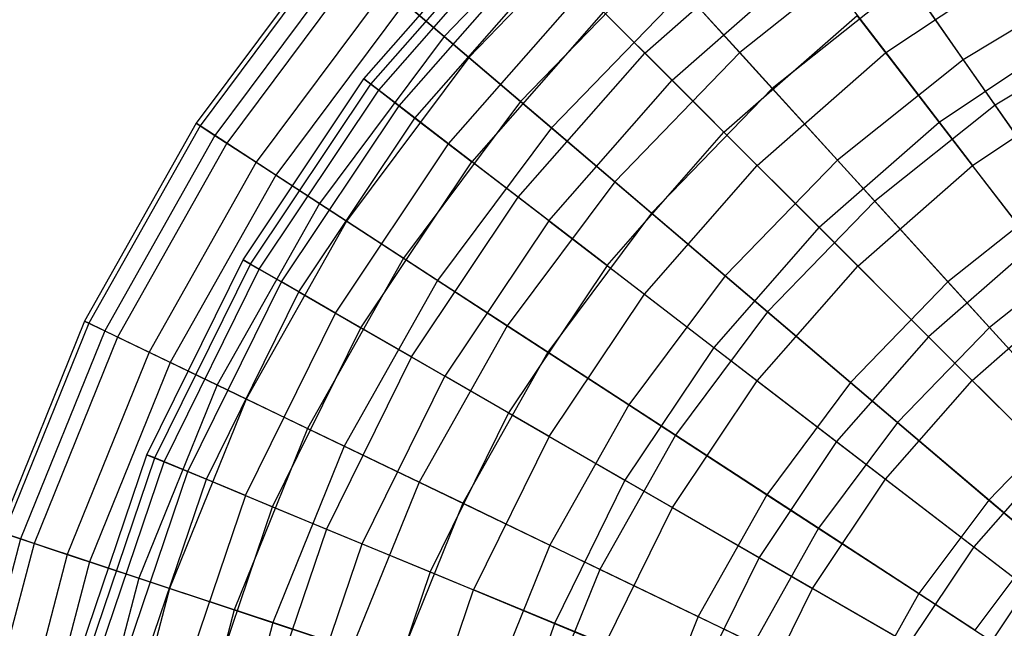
# Model space of a CAD drawing. Extents: x 0.2 to 40.1, y -6.7 to 6.7.
# Tile 113 of 256: x 8.4 to 9.7, y 4.2 to 5. Entities that reach past the tile are written whole.
import ezdxf

# ---------------------------------------------------------------- set-up
doc = ezdxf.new("R2010")
doc.units = 0
doc.header["$MEASUREMENT"] = 0
doc.layers.get('0').update_dxf_attribs({"color": 13, "linetype": 'CONTINUOUS'})

# ---------------------------------------------------------------- blocks, each defined once
blk = doc.blocks.new('SNOWBALL_XIV_PM3_STL')
at = {"color": 0}
for p, q in [((9.1815, 5.1906, 8.1071), (8.9886, 4.9914, 8.1071)), ((9.1815, 5.1906, 8.1071), (8.9886, 4.9914, 8.1071)), ((8.882, 4.9348, 7.1049), (9.0728, 5.1523, 7.1049)), ((8.882, 4.9348, 7.1049), (9.0728, 5.1523, 7.1049)), ((9.2105, 5.1588, 6.122), (9.0214, 4.9635, 6.122)), ((9.2105, 5.1588, 6.122), (9.0214, 4.9635, 6.122)), ((8.8911, 4.9278, 7.3949), (9.0809, 5.1442, 7.3949)), ((8.8911, 4.9278, 7.3949), (9.0809, 5.1442, 7.3949)), ((9.2557, 4.9693, 8.2249), (9.4478, 5.1378, 8.2249)), ((9.2557, 4.9693, 8.2249), (9.4478, 5.1378, 8.2249)), ((8.9017, 4.9197, 6.8158), (9.0903, 5.1348, 6.8158)), ((8.9017, 4.9197, 6.8158), (9.0903, 5.1348, 6.8158)), ((8.8395, 5.1183, 7.2561), (8.6586, 4.876, 7.2561)), ((8.8395, 5.1183, 7.2561), (8.6586, 4.876, 7.2561)), ((8.8443, 5.1142, 6.9637), (8.6639, 4.8725, 6.9637)), ((8.8443, 5.1142, 6.9637), (8.6639, 4.8725, 6.9637)), ((8.9288, 4.8989, 7.6812), (9.1145, 5.1106, 7.6812)), ((8.9288, 4.8989, 7.6812), (9.1145, 5.1106, 7.6812)), ((9.569, 5.119, 8.6092), (9.3821, 4.9699, 8.6092)), ((9.569, 5.119, 8.6092), (9.3821, 4.9699, 8.6092)), ((9.569, 5.119, 8.6092), (9.6796, 4.9604, 8.8288)), ((9.569, 5.119, 8.6092), (9.6796, 4.9604, 8.8288)), ((8.8622, 5.099, 7.5472), (8.6836, 4.8597, 7.5472)), ((8.8622, 5.099, 7.5472), (8.6836, 4.8597, 7.5472)), ((9.292, 4.9331, 5.998), (9.479, 5.0971, 5.998)), ((9.292, 4.9331, 5.998), (9.479, 5.0971, 5.998)), ((9.479, 5.0971, 5.998), (9.5766, 4.9699, 5.7561)), ((9.479, 5.0971, 5.998), (9.5766, 4.9699, 5.7561)), ((8.8766, 5.0867, 6.6742), (8.6995, 4.8493, 6.6742)), ((8.8766, 5.0867, 6.6742), (8.6995, 4.8493, 6.6742)), ((8.9498, 4.8828, 6.532), (9.1332, 5.0919, 6.532)), ((8.9498, 4.8828, 6.532), (9.1332, 5.0919, 6.532)), ((9.2713, 5.0918, 8.3674), (9.0903, 4.9048, 8.3674)), ((9.2713, 5.0918, 8.3674), (9.0903, 4.9048, 8.3674)), ((9.2713, 5.0918, 8.3674), (9.3821, 4.9699, 8.6092)), ((9.2713, 5.0918, 8.3674), (9.3821, 4.9699, 8.6092)), ((9.5766, 4.9699, 5.7561), (9.766, 5.0964, 5.7561)), ((9.5766, 4.9699, 5.7561), (9.766, 5.0964, 5.7561)), ((9.8629, 5.0715, 8.8288), (9.6796, 4.9604, 8.8288)), ((9.8629, 5.0715, 8.8288), (9.6796, 4.9604, 8.8288)), ((9.6059, 5.066, 5.6333), (9.4254, 4.9221, 5.6333)), ((9.6059, 5.066, 5.6333), (9.4254, 4.9221, 5.6333)), ((9.7219, 4.8998, 5.4223), (9.6059, 5.066, 5.6333)), ((9.7219, 4.8998, 5.4223), (9.6059, 5.066, 5.6333)), ((8.9122, 5.0565, 7.8323), (8.7386, 4.8239, 7.8323)), ((8.9122, 5.0565, 7.8323), (8.7386, 4.8239, 7.8323)), ((8.9122, 5.0565, 7.8323), (8.9886, 4.9914, 8.1071)), ((8.9122, 5.0565, 7.8323), (8.9886, 4.9914, 8.1071)), ((8.9945, 4.8484, 7.9593), (9.1731, 5.052, 7.9593)), ((8.9945, 4.8484, 7.9593), (9.1731, 5.052, 7.9593)), ((9.3078, 5.0517, 5.8677), (9.1316, 4.8697, 5.8677)), ((9.3078, 5.0517, 5.8677), (9.1316, 4.8697, 5.8677)), ((9.2557, 4.9693, 8.2249), (9.1731, 5.052, 7.9593)), ((9.2557, 4.9693, 8.2249), (9.1731, 5.052, 7.9593)), ((9.4254, 4.9221, 5.6333), (9.3078, 5.0517, 5.8677)), ((9.4254, 4.9221, 5.6333), (9.3078, 5.0517, 5.8677)), ((8.936, 5.0362, 6.3922), (8.7648, 4.8068, 6.3922)), ((8.936, 5.0362, 6.3922), (8.7648, 4.8068, 6.3922)), ((9.0214, 4.9635, 6.122), (8.936, 5.0362, 6.3922)), ((9.0214, 4.9635, 6.122), (8.936, 5.0362, 6.3922)), ((9.2008, 5.0243, 6.258), (9.0256, 4.8246, 6.258)), ((9.2008, 5.0243, 6.258), (9.0256, 4.8246, 6.258)), ((9.2008, 5.0243, 6.258), (9.292, 4.9331, 5.998)), ((9.2008, 5.0243, 6.258), (9.292, 4.9331, 5.998)), ((9.3611, 4.8639, 8.4739), (9.5385, 5.0195, 8.4739)), ((9.3611, 4.8639, 8.4739), (9.5385, 5.0195, 8.4739)), ((9.6475, 4.8775, 8.7024), (9.5385, 5.0195, 8.4739)), ((9.6475, 4.8775, 8.7024), (9.5385, 5.0195, 8.4739)), ((9.8971, 5.006, 5.4223), (9.7219, 4.8998, 5.4223)), ((9.8971, 5.006, 5.4223), (9.7219, 4.8998, 5.4223)), ((9.6475, 4.8775, 8.7024), (9.8242, 4.9956, 8.7024)), ((9.6475, 4.8775, 8.7024), (9.8242, 4.9956, 8.7024)), ((8.9886, 4.9914, 8.1071), (8.8227, 4.7691, 8.1071)), ((8.9886, 4.9914, 8.1071), (8.8227, 4.7691, 8.1071)), ((8.9886, 4.9914, 8.1071), (9.0903, 4.9048, 8.3674)), ((8.9886, 4.9914, 8.1071), (9.0903, 4.9048, 8.3674)), ((9.0873, 4.7773, 8.2249), (9.2557, 4.9693, 8.2249)), ((9.0873, 4.7773, 8.2249), (9.2557, 4.9693, 8.2249)), ((9.3821, 4.9699, 8.6092), (9.2157, 4.7981, 8.6092)), ((9.3821, 4.9699, 8.6092), (9.2157, 4.7981, 8.6092)), ((9.3611, 4.8639, 8.4739), (9.2557, 4.9693, 8.2249)), ((9.3611, 4.8639, 8.4739), (9.2557, 4.9693, 8.2249)), ((9.3821, 4.9699, 8.6092), (9.512, 4.8267, 8.8288)), ((9.3821, 4.9699, 8.6092), (9.512, 4.8267, 8.8288)), ((9.4054, 4.8197, 5.7561), (9.5766, 4.9699, 5.7561)), ((9.4054, 4.8197, 5.7561), (9.5766, 4.9699, 5.7561)), ((9.5766, 4.9699, 5.7561), (9.6919, 4.8197, 5.5362)), ((9.5766, 4.9699, 5.7561), (9.6919, 4.8197, 5.5362)), ((9.0214, 4.9635, 6.122), (8.8588, 4.7456, 6.122)), ((9.0214, 4.9635, 6.122), (8.8588, 4.7456, 6.122)), ((9.1316, 4.8697, 5.8677), (9.0214, 4.9635, 6.122)), ((9.1316, 4.8697, 5.8677), (9.0214, 4.9635, 6.122)), ((9.6796, 4.9604, 8.8288), (9.512, 4.8267, 8.8288)), ((9.6796, 4.9604, 8.8288), (9.512, 4.8267, 8.8288)), ((9.6796, 4.9604, 8.8288), (9.8049, 4.7808, 9.0228)), ((9.6796, 4.9604, 8.8288), (9.8049, 4.7808, 9.0228)), ((8.7213, 4.6942, 7.1049), (8.882, 4.9348, 7.1049)), ((8.7213, 4.6942, 7.1049), (8.882, 4.9348, 7.1049)), ((8.7312, 4.6885, 7.3949), (8.8911, 4.9278, 7.3949)), ((8.7312, 4.6885, 7.3949), (8.8911, 4.9278, 7.3949)), ((8.8911, 4.9278, 7.3949), (8.882, 4.9348, 7.1049)), ((8.8911, 4.9278, 7.3949), (8.882, 4.9348, 7.1049)), ((8.882, 4.9348, 7.1049), (8.9017, 4.9197, 6.8158)), ((8.882, 4.9348, 7.1049), (8.9017, 4.9197, 6.8158)), ((8.9288, 4.8989, 7.6812), (8.8911, 4.9278, 7.3949)), ((8.9288, 4.8989, 7.6812), (8.8911, 4.9278, 7.3949)), ((9.1279, 4.7461, 5.998), (9.292, 4.9331, 5.998)), ((9.1279, 4.7461, 5.998), (9.292, 4.9331, 5.998)), ((9.292, 4.9331, 5.998), (9.4054, 4.8197, 5.7561)), ((9.292, 4.9331, 5.998), (9.4054, 4.8197, 5.7561)), ((9.6919, 4.8197, 5.5362), (9.8607, 4.9325, 5.5362)), ((9.6919, 4.8197, 5.5362), (9.8607, 4.9325, 5.5362)), ((8.7427, 4.6818, 6.8158), (8.9017, 4.9197, 6.8158)), ((8.7427, 4.6818, 6.8158), (8.9017, 4.9197, 6.8158)), ((8.9017, 4.9197, 6.8158), (8.9498, 4.8828, 6.532)), ((8.9017, 4.9197, 6.8158), (8.9498, 4.8828, 6.532)), ((9.4254, 4.9221, 5.6333), (9.2648, 4.7562, 5.6333)), ((9.4254, 4.9221, 5.6333), (9.2648, 4.7562, 5.6333)), ((9.5617, 4.7721, 5.4223), (9.4254, 4.9221, 5.6333)), ((9.5617, 4.7721, 5.4223), (9.4254, 4.9221, 5.6333)), ((9.0903, 4.9048, 8.3674), (8.9346, 4.6963, 8.3674)), ((9.0903, 4.9048, 8.3674), (8.9346, 4.6963, 8.3674)), ((9.0903, 4.9048, 8.3674), (9.2157, 4.7981, 8.6092)), ((9.0903, 4.9048, 8.3674), (9.2157, 4.7981, 8.6092)), ((8.7724, 4.6647, 7.6812), (8.9288, 4.8989, 7.6812)), ((8.7724, 4.6647, 7.6812), (8.9288, 4.8989, 7.6812)), ((8.9945, 4.8484, 7.9593), (8.9288, 4.8989, 7.6812)), ((8.9945, 4.8484, 7.9593), (8.9288, 4.8989, 7.6812)), ((9.7219, 4.8998, 5.4223), (9.5617, 4.7721, 5.4223)), ((9.7219, 4.8998, 5.4223), (9.5617, 4.7721, 5.4223)), ((9.8519, 4.7135, 5.238), (9.7219, 4.8998, 5.4223)), ((9.8519, 4.7135, 5.238), (9.7219, 4.8998, 5.4223)), ((8.6586, 4.876, 7.2561), (8.5102, 4.6124, 7.2561)), ((8.6586, 4.876, 7.2561), (8.5102, 4.6124, 7.2561)), ((8.6586, 4.876, 7.2561), (8.6836, 4.8597, 7.5472)), ((8.6586, 4.876, 7.2561), (8.6836, 4.8597, 7.5472)), ((8.6639, 4.8725, 6.9637), (8.6586, 4.876, 7.2561)), ((8.6639, 4.8725, 6.9637), (8.6586, 4.876, 7.2561)), ((8.7953, 4.6515, 6.532), (8.9498, 4.8828, 6.532)), ((8.7953, 4.6515, 6.532), (8.9498, 4.8828, 6.532)), ((8.9498, 4.8828, 6.532), (9.0256, 4.8246, 6.258)), ((8.9498, 4.8828, 6.532), (9.0256, 4.8246, 6.258)), ((9.4877, 4.7374, 8.7024), (9.6475, 4.8775, 8.7024)), ((9.4877, 4.7374, 8.7024), (9.6475, 4.8775, 8.7024)), ((9.7729, 4.714, 8.9067), (9.6475, 4.8775, 8.7024)), ((9.7729, 4.714, 8.9067), (9.6475, 4.8775, 8.7024)), ((8.6639, 4.8725, 6.9637), (8.5159, 4.6097, 6.9637)), ((8.6639, 4.8725, 6.9637), (8.5159, 4.6097, 6.9637)), ((8.6995, 4.8493, 6.6742), (8.6639, 4.8725, 6.9637)), ((8.6995, 4.8493, 6.6742), (8.6639, 4.8725, 6.9637)), ((9.1316, 4.8697, 5.8677), (8.9801, 4.6667, 5.8677)), ((9.1316, 4.8697, 5.8677), (8.9801, 4.6667, 5.8677)), ((9.2648, 4.7562, 5.6333), (9.1316, 4.8697, 5.8677)), ((9.2648, 4.7562, 5.6333), (9.1316, 4.8697, 5.8677)), ((9.2055, 4.6865, 8.4739), (9.3611, 4.8639, 8.4739)), ((9.2055, 4.6865, 8.4739), (9.3611, 4.8639, 8.4739)), ((9.4877, 4.7374, 8.7024), (9.3611, 4.8639, 8.4739)), ((9.4877, 4.7374, 8.7024), (9.3611, 4.8639, 8.4739)), ((8.6836, 4.8597, 7.5472), (8.5371, 4.5995, 7.5472)), ((8.6836, 4.8597, 7.5472), (8.5371, 4.5995, 7.5472)), ((8.6995, 4.8493, 6.6742), (8.5541, 4.5913, 6.6742)), ((8.6995, 4.8493, 6.6742), (8.5541, 4.5913, 6.6742)), ((8.6836, 4.8597, 7.5472), (8.7386, 4.8239, 7.8323)), ((8.6836, 4.8597, 7.5472), (8.7386, 4.8239, 7.8323)), ((8.7648, 4.8068, 6.3922), (8.6995, 4.8493, 6.6742)), ((8.7648, 4.8068, 6.3922), (8.6995, 4.8493, 6.6742)), ((8.8441, 4.6233, 7.9593), (8.9945, 4.8484, 7.9593)), ((8.8441, 4.6233, 7.9593), (8.9945, 4.8484, 7.9593)), ((9.0873, 4.7773, 8.2249), (8.9945, 4.8484, 7.9593)), ((9.0873, 4.7773, 8.2249), (8.9945, 4.8484, 7.9593)), ((8.7386, 4.8239, 7.8323), (8.5962, 4.571, 7.8323)), ((8.7386, 4.8239, 7.8323), (8.5962, 4.571, 7.8323)), ((8.7386, 4.8239, 7.8323), (8.8227, 4.7691, 8.1071)), ((8.7386, 4.8239, 7.8323), (8.8227, 4.7691, 8.1071)), ((8.878, 4.6037, 6.258), (9.0256, 4.8246, 6.258)), ((8.878, 4.6037, 6.258), (9.0256, 4.8246, 6.258)), ((9.1279, 4.7461, 5.998), (9.0256, 4.8246, 6.258)), ((9.1279, 4.7461, 5.998), (9.0256, 4.8246, 6.258)), ((9.512, 4.8267, 8.8288), (9.3629, 4.6728, 8.8288)), ((9.512, 4.8267, 8.8288), (9.3629, 4.6728, 8.8288)), ((9.512, 4.8267, 8.8288), (9.6592, 4.6646, 9.0228)), ((9.512, 4.8267, 8.8288), (9.6592, 4.6646, 9.0228)), ((9.2552, 4.6484, 5.7561), (9.4054, 4.8197, 5.7561)), ((9.2552, 4.6484, 5.7561), (9.4054, 4.8197, 5.7561)), ((9.4054, 4.8197, 5.7561), (9.5392, 4.6858, 5.5362)), ((9.4054, 4.8197, 5.7561), (9.5392, 4.6858, 5.5362)), ((9.5392, 4.6858, 5.5362), (9.6919, 4.8197, 5.5362)), ((9.5392, 4.6858, 5.5362), (9.6919, 4.8197, 5.5362)), ((9.8229, 4.6489, 5.3415), (9.6919, 4.8197, 5.5362)), ((9.8229, 4.6489, 5.3415), (9.6919, 4.8197, 5.5362)), ((8.7648, 4.8068, 6.3922), (8.6243, 4.5574, 6.3922)), ((8.7648, 4.8068, 6.3922), (8.6243, 4.5574, 6.3922)), ((8.8588, 4.7456, 6.122), (8.7648, 4.8068, 6.3922)), ((8.8588, 4.7456, 6.122), (8.7648, 4.8068, 6.3922)), ((9.2157, 4.7981, 8.6092), (9.0727, 4.6064, 8.6092)), ((9.2157, 4.7981, 8.6092), (9.0727, 4.6064, 8.6092)), ((9.2157, 4.7981, 8.6092), (9.3629, 4.6728, 8.8288)), ((9.2157, 4.7981, 8.6092), (9.3629, 4.6728, 8.8288)), ((8.9453, 4.5649, 8.2249), (9.0873, 4.7773, 8.2249)), ((8.9453, 4.5649, 8.2249), (9.0873, 4.7773, 8.2249)), ((9.2055, 4.6865, 8.4739), (9.0873, 4.7773, 8.2249)), ((9.2055, 4.6865, 8.4739), (9.0873, 4.7773, 8.2249)), ((9.5617, 4.7721, 5.4223), (9.4191, 4.6249, 5.4223)), ((9.5617, 4.7721, 5.4223), (9.4191, 4.6249, 5.4223)), ((9.7144, 4.6039, 5.238), (9.5617, 4.7721, 5.4223)), ((9.7144, 4.6039, 5.238), (9.5617, 4.7721, 5.4223)), ((9.8049, 4.7808, 9.0228), (9.6592, 4.6646, 9.0228)), ((9.8049, 4.7808, 9.0228), (9.6592, 4.6646, 9.0228)), ((8.8227, 4.7691, 8.1071), (8.6866, 4.5275, 8.1071)), ((8.8227, 4.7691, 8.1071), (8.6866, 4.5275, 8.1071)), ((8.8227, 4.7691, 8.1071), (8.9346, 4.6963, 8.3674)), ((8.8227, 4.7691, 8.1071), (8.9346, 4.6963, 8.3674)), ((9.2648, 4.7562, 5.6333), (9.1267, 4.5712, 5.6333)), ((9.2648, 4.7562, 5.6333), (9.1267, 4.5712, 5.6333)), ((9.4191, 4.6249, 5.4223), (9.2648, 4.7562, 5.6333)), ((9.4191, 4.6249, 5.4223), (9.2648, 4.7562, 5.6333)), ((8.8588, 4.7456, 6.122), (8.7254, 4.5088, 6.122)), ((8.8588, 4.7456, 6.122), (8.7254, 4.5088, 6.122)), ((8.9801, 4.6667, 5.8677), (8.8588, 4.7456, 6.122)), ((8.9801, 4.6667, 5.8677), (8.8588, 4.7456, 6.122)), ((9.1279, 4.7461, 5.998), (8.9897, 4.5392, 5.998)), ((9.1279, 4.7461, 5.998), (8.9897, 4.5392, 5.998)), ((9.1279, 4.7461, 5.998), (9.2552, 4.6484, 5.7561)), ((9.1279, 4.7461, 5.998), (9.2552, 4.6484, 5.7561)), ((9.4877, 4.7374, 8.7024), (9.3475, 4.5776, 8.7024)), ((9.4877, 4.7374, 8.7024), (9.3475, 4.5776, 8.7024)), ((9.4877, 4.7374, 8.7024), (9.6334, 4.5917, 8.9067)), ((9.4877, 4.7374, 8.7024), (9.6334, 4.5917, 8.9067)), ((9.7729, 4.714, 8.9067), (9.6334, 4.5917, 8.9067)), ((9.7729, 4.714, 8.9067), (9.6334, 4.5917, 8.9067)), ((9.8519, 4.7135, 5.238), (9.7144, 4.6039, 5.238)), ((9.8519, 4.7135, 5.238), (9.7144, 4.6039, 5.238)), ((8.5933, 4.4347, 7.1049), (8.7213, 4.6942, 7.1049)), ((8.5933, 4.4347, 7.1049), (8.7213, 4.6942, 7.1049)), ((8.7312, 4.6885, 7.3949), (8.7213, 4.6942, 7.1049)), ((8.7312, 4.6885, 7.3949), (8.7213, 4.6942, 7.1049)), ((8.7213, 4.6942, 7.1049), (8.7427, 4.6818, 6.8158)), ((8.7213, 4.6942, 7.1049), (8.7427, 4.6818, 6.8158)), ((8.9346, 4.6963, 8.3674), (8.8069, 4.4695, 8.3674)), ((8.9346, 4.6963, 8.3674), (8.8069, 4.4695, 8.3674)), ((8.9346, 4.6963, 8.3674), (9.0727, 4.6064, 8.6092)), ((8.9346, 4.6963, 8.3674), (9.0727, 4.6064, 8.6092)), ((8.6039, 4.4304, 7.3949), (8.7312, 4.6885, 7.3949)), ((8.6039, 4.4304, 7.3949), (8.7312, 4.6885, 7.3949)), ((8.6162, 4.4253, 6.8158), (8.7427, 4.6818, 6.8158)), ((8.6162, 4.4253, 6.8158), (8.7427, 4.6818, 6.8158)), ((8.7724, 4.6647, 7.6812), (8.7312, 4.6885, 7.3949)), ((8.7724, 4.6647, 7.6812), (8.7312, 4.6885, 7.3949)), ((8.7427, 4.6818, 6.8158), (8.7953, 4.6515, 6.532)), ((8.7427, 4.6818, 6.8158), (8.7953, 4.6515, 6.532)), ((9.2055, 4.6865, 8.4739), (9.0744, 4.4903, 8.4739)), ((9.2055, 4.6865, 8.4739), (9.0744, 4.4903, 8.4739)), ((9.2055, 4.6865, 8.4739), (9.3475, 4.5776, 8.7024)), ((9.2055, 4.6865, 8.4739), (9.3475, 4.5776, 8.7024)), ((9.4054, 4.5332, 5.5362), (9.5392, 4.6858, 5.5362)), ((9.4054, 4.5332, 5.5362), (9.5392, 4.6858, 5.5362)), ((9.5392, 4.6858, 5.5362), (9.6914, 4.5336, 5.3415)), ((9.5392, 4.6858, 5.5362), (9.6914, 4.5336, 5.3415)), ((8.6478, 4.4122, 7.6812), (8.7724, 4.6647, 7.6812)), ((8.6478, 4.4122, 7.6812), (8.7724, 4.6647, 7.6812)), ((8.8441, 4.6233, 7.9593), (8.7724, 4.6647, 7.6812)), ((8.8441, 4.6233, 7.9593), (8.7724, 4.6647, 7.6812)), ((8.9801, 4.6667, 5.8677), (8.8558, 4.446, 5.8677)), ((8.9801, 4.6667, 5.8677), (8.8558, 4.446, 5.8677)), ((9.1267, 4.5712, 5.6333), (8.9801, 4.6667, 5.8677)), ((9.1267, 4.5712, 5.6333), (8.9801, 4.6667, 5.8677)), ((9.3629, 4.6728, 8.8288), (9.2347, 4.501, 8.8288)), ((9.3629, 4.6728, 8.8288), (9.2347, 4.501, 8.8288)), ((9.3629, 4.6728, 8.8288), (9.5296, 4.5308, 9.0228)), ((9.3629, 4.6728, 8.8288), (9.5296, 4.5308, 9.0228)), ((9.6592, 4.6646, 9.0228), (9.5296, 4.5308, 9.0228)), ((9.6592, 4.6646, 9.0228), (9.5296, 4.5308, 9.0228)), ((9.6592, 4.6646, 9.0228), (9.8215, 4.486, 9.1882)), ((9.6592, 4.6646, 9.0228), (9.8215, 4.486, 9.1882)), ((8.6723, 4.402, 6.532), (8.7953, 4.6515, 6.532)), ((8.6723, 4.402, 6.532), (8.7953, 4.6515, 6.532)), ((8.7953, 4.6515, 6.532), (8.878, 4.6037, 6.258)), ((8.7953, 4.6515, 6.532), (8.878, 4.6037, 6.258)), ((9.1286, 4.459, 5.7561), (9.2552, 4.6484, 5.7561)), ((9.1286, 4.459, 5.7561), (9.2552, 4.6484, 5.7561)), ((9.2552, 4.6484, 5.7561), (9.4054, 4.5332, 5.5362)), ((9.2552, 4.6484, 5.7561), (9.4054, 4.5332, 5.5362)), ((9.6914, 4.5336, 5.3415), (9.8229, 4.6489, 5.3415)), ((9.6914, 4.5336, 5.3415), (9.8229, 4.6489, 5.3415)), ((8.5102, 4.6124, 7.2561), (8.3967, 4.3321, 7.2561)), ((8.5102, 4.6124, 7.2561), (8.3967, 4.3321, 7.2561)), ((8.5102, 4.6124, 7.2561), (8.5371, 4.5995, 7.5472)), ((8.5159, 4.6097, 6.9637), (8.5102, 4.6124, 7.2561)), ((8.5102, 4.6124, 7.2561), (8.5371, 4.5995, 7.5472)), ((8.5159, 4.6097, 6.9637), (8.5102, 4.6124, 7.2561)), ((8.7244, 4.3805, 7.9593), (8.8441, 4.6233, 7.9593)), ((8.7244, 4.3805, 7.9593), (8.8441, 4.6233, 7.9593)), ((8.9453, 4.5649, 8.2249), (8.8441, 4.6233, 7.9593)), ((8.9453, 4.5649, 8.2249), (8.8441, 4.6233, 7.9593)), ((9.4191, 4.6249, 5.4223), (9.2966, 4.4607, 5.4223)), ((9.4191, 4.6249, 5.4223), (9.2966, 4.4607, 5.4223)), ((9.5921, 4.4776, 5.238), (9.4191, 4.6249, 5.4223)), ((9.5921, 4.4776, 5.238), (9.4191, 4.6249, 5.4223)), ((8.5159, 4.6097, 6.9637), (8.4027, 4.3301, 6.9637)), ((8.5159, 4.6097, 6.9637), (8.4027, 4.3301, 6.9637)), ((8.5371, 4.5995, 7.5472), (8.425, 4.3227, 7.5472)), ((8.5371, 4.5995, 7.5472), (8.425, 4.3227, 7.5472)), ((8.5541, 4.5913, 6.6742), (8.5159, 4.6097, 6.9637)), ((8.5541, 4.5913, 6.6742), (8.5159, 4.6097, 6.9637)), ((8.5371, 4.5995, 7.5472), (8.5962, 4.571, 7.8323)), ((8.5371, 4.5995, 7.5472), (8.5962, 4.571, 7.8323)), ((8.7605, 4.3655, 6.258), (8.878, 4.6037, 6.258)), ((8.7605, 4.3655, 6.258), (8.878, 4.6037, 6.258)), ((8.878, 4.6037, 6.258), (8.9897, 4.5392, 5.998)), ((8.878, 4.6037, 6.258), (8.9897, 4.5392, 5.998)), ((9.0727, 4.6064, 8.6092), (8.9553, 4.3981, 8.6092)), ((9.0727, 4.6064, 8.6092), (8.9553, 4.3981, 8.6092)), ((9.0727, 4.6064, 8.6092), (9.2347, 4.501, 8.8288)), ((9.0727, 4.6064, 8.6092), (9.2347, 4.501, 8.8288)), ((9.7144, 4.6039, 5.238), (9.5921, 4.4776, 5.238)), ((9.7144, 4.6039, 5.238), (9.5921, 4.4776, 5.238)), ((9.8813, 4.4201, 5.0832), (9.7144, 4.6039, 5.238)), ((9.8813, 4.4201, 5.0832), (9.7144, 4.6039, 5.238)), ((8.5541, 4.5913, 6.6742), (8.443, 4.3167, 6.6742)), ((8.5541, 4.5913, 6.6742), (8.443, 4.3167, 6.6742)), ((8.6243, 4.5574, 6.3922), (8.5541, 4.5913, 6.6742)), ((8.6243, 4.5574, 6.3922), (8.5541, 4.5913, 6.6742)), ((9.6334, 4.5917, 8.9067), (9.511, 4.4521, 8.9067)), ((9.6334, 4.5917, 8.9067), (9.511, 4.4521, 8.9067)), ((9.6334, 4.5917, 8.9067), (9.796, 4.4291, 9.0838)), ((9.6334, 4.5917, 8.9067), (9.796, 4.4291, 9.0838)), ((9.3475, 4.5776, 8.7024), (9.2294, 4.4008, 8.7024)), ((9.3475, 4.5776, 8.7024), (9.2294, 4.4008, 8.7024)), ((9.3475, 4.5776, 8.7024), (9.511, 4.4521, 8.9067)), ((9.3475, 4.5776, 8.7024), (9.511, 4.4521, 8.9067)), ((8.5962, 4.571, 7.8323), (8.4873, 4.302, 7.8323)), ((8.5962, 4.571, 7.8323), (8.4873, 4.302, 7.8323)), ((8.5962, 4.571, 7.8323), (8.6866, 4.5275, 8.1071)), ((8.5962, 4.571, 7.8323), (8.6866, 4.5275, 8.1071)), ((8.9453, 4.5649, 8.2249), (8.8323, 4.3357, 8.2249)), ((8.9453, 4.5649, 8.2249), (8.8323, 4.3357, 8.2249)), ((8.9453, 4.5649, 8.2249), (9.0744, 4.4903, 8.4739)), ((8.9453, 4.5649, 8.2249), (9.0744, 4.4903, 8.4739)), ((9.1267, 4.5712, 5.6333), (9.0135, 4.3701, 5.6333)), ((9.1267, 4.5712, 5.6333), (9.0135, 4.3701, 5.6333)), ((9.2966, 4.4607, 5.4223), (9.1267, 4.5712, 5.6333)), ((9.2966, 4.4607, 5.4223), (9.1267, 4.5712, 5.6333)), ((8.6243, 4.5574, 6.3922), (8.5169, 4.2922, 6.3922)), ((8.6243, 4.5574, 6.3922), (8.5169, 4.2922, 6.3922)), ((8.7254, 4.5088, 6.122), (8.6243, 4.5574, 6.3922)), ((8.7254, 4.5088, 6.122), (8.6243, 4.5574, 6.3922)), ((8.8797, 4.3161, 5.998), (8.9897, 4.5392, 5.998)), ((8.8797, 4.3161, 5.998), (8.9897, 4.5392, 5.998)), ((9.1286, 4.459, 5.7561), (8.9897, 4.5392, 5.998)), ((9.1286, 4.459, 5.7561), (8.9897, 4.5392, 5.998)), ((9.5761, 4.4021, 5.3415), (9.6914, 4.5336, 5.3415)), ((9.5761, 4.4021, 5.3415), (9.6914, 4.5336, 5.3415)), ((9.8596, 4.3654, 5.1753), (9.6914, 4.5336, 5.3415)), ((9.8596, 4.3654, 5.1753), (9.6914, 4.5336, 5.3415)), ((8.6866, 4.5275, 8.1071), (8.5825, 4.2704, 8.1071)), ((8.6866, 4.5275, 8.1071), (8.5825, 4.2704, 8.1071)), ((8.6866, 4.5275, 8.1071), (8.8069, 4.4695, 8.3674)), ((8.6866, 4.5275, 8.1071), (8.8069, 4.4695, 8.3674)), ((9.2926, 4.3644, 5.5362), (9.4054, 4.5332, 5.5362)), ((9.2926, 4.3644, 5.5362), (9.4054, 4.5332, 5.5362)), ((9.4054, 4.5332, 5.5362), (9.5761, 4.4021, 5.3415)), ((9.4054, 4.5332, 5.5362), (9.5761, 4.4021, 5.3415)), ((9.5296, 4.5308, 9.0228), (9.4182, 4.3815, 9.0228)), ((9.5296, 4.5308, 9.0228), (9.4182, 4.3815, 9.0228)), ((9.5296, 4.5308, 9.0228), (9.7134, 4.3744, 9.1882)), ((9.5296, 4.5308, 9.0228), (9.7134, 4.3744, 9.1882)), ((8.7254, 4.5088, 6.122), (8.6234, 4.2568, 6.122)), ((8.7254, 4.5088, 6.122), (8.6234, 4.2568, 6.122)), ((8.8558, 4.446, 5.8677), (8.7254, 4.5088, 6.122)), ((8.8558, 4.446, 5.8677), (8.7254, 4.5088, 6.122)), ((9.2347, 4.501, 8.8288), (9.1295, 4.3142, 8.8288)), ((9.2347, 4.501, 8.8288), (9.1295, 4.3142, 8.8288)), ((9.2347, 4.501, 8.8288), (9.4182, 4.3815, 9.0228)), ((9.2347, 4.501, 8.8288), (9.4182, 4.3815, 9.0228)), ((9.0744, 4.4903, 8.4739), (8.9701, 4.2787, 8.4739)), ((9.0744, 4.4903, 8.4739), (8.9701, 4.2787, 8.4739)), ((9.0744, 4.4903, 8.4739), (9.2294, 4.4008, 8.7024)), ((9.0744, 4.4903, 8.4739), (9.2294, 4.4008, 8.7024)), ((9.8215, 4.486, 9.1882), (9.7134, 4.3744, 9.1882)), ((9.8215, 4.486, 9.1882), (9.7134, 4.3744, 9.1882)), ((8.8069, 4.4695, 8.3674), (8.7093, 4.2283, 8.3674)), ((8.8069, 4.4695, 8.3674), (8.7093, 4.2283, 8.3674)), ((8.8069, 4.4695, 8.3674), (8.9553, 4.3981, 8.6092)), ((8.8069, 4.4695, 8.3674), (8.9553, 4.3981, 8.6092)), ((9.5921, 4.4776, 5.238), (9.487, 4.3367, 5.238)), ((9.5921, 4.4776, 5.238), (9.487, 4.3367, 5.238)), ((9.7812, 4.3167, 5.0832), (9.5921, 4.4776, 5.238)), ((9.7812, 4.3167, 5.0832), (9.5921, 4.4776, 5.238)), ((9.1286, 4.459, 5.7561), (9.0279, 4.2547, 5.7561)), ((9.1286, 4.459, 5.7561), (9.0279, 4.2547, 5.7561)), ((9.1286, 4.459, 5.7561), (9.2926, 4.3644, 5.5362)), ((9.1286, 4.459, 5.7561), (9.2926, 4.3644, 5.5362)), ((9.2966, 4.4607, 5.4223), (9.196, 4.2821, 5.4223)), ((9.2966, 4.4607, 5.4223), (9.196, 4.2821, 5.4223)), ((9.487, 4.3367, 5.238), (9.2966, 4.4607, 5.4223)), ((9.487, 4.3367, 5.238), (9.2966, 4.4607, 5.4223)), ((8.8558, 4.446, 5.8677), (8.7607, 4.2112, 5.8677)), ((8.8558, 4.446, 5.8677), (8.7607, 4.2112, 5.8677)), ((9.0135, 4.3701, 5.6333), (8.8558, 4.446, 5.8677)), ((9.0135, 4.3701, 5.6333), (8.8558, 4.446, 5.8677)), ((9.511, 4.4521, 8.9067), (9.4079, 4.2978, 8.9067)), ((9.511, 4.4521, 8.9067), (9.4079, 4.2978, 8.9067)), ((9.511, 4.4521, 8.9067), (9.6934, 4.3121, 9.0838)), ((9.511, 4.4521, 8.9067), (9.6934, 4.3121, 9.0838)), ((8.5003, 4.1608, 7.1049), (8.5933, 4.4347, 7.1049)), ((8.5003, 4.1608, 7.1049), (8.5933, 4.4347, 7.1049)), ((8.5114, 4.1578, 7.3949), (8.6039, 4.4304, 7.3949)), ((8.5114, 4.1578, 7.3949), (8.6039, 4.4304, 7.3949)), ((8.6039, 4.4304, 7.3949), (8.5933, 4.4347, 7.1049)), ((8.6039, 4.4304, 7.3949), (8.5933, 4.4347, 7.1049)), ((8.5933, 4.4347, 7.1049), (8.6162, 4.4253, 6.8158)), ((8.5933, 4.4347, 7.1049), (8.6162, 4.4253, 6.8158)), ((8.6478, 4.4122, 7.6812), (8.6039, 4.4304, 7.3949)), ((8.6478, 4.4122, 7.6812), (8.6039, 4.4304, 7.3949)), ((9.796, 4.4291, 9.0838), (9.6934, 4.3121, 9.0838)), ((9.796, 4.4291, 9.0838), (9.6934, 4.3121, 9.0838)), ((8.5243, 4.1544, 6.8158), (8.6162, 4.4253, 6.8158)), ((8.5243, 4.1544, 6.8158), (8.6162, 4.4253, 6.8158)), ((8.6162, 4.4253, 6.8158), (8.6723, 4.402, 6.532)), ((8.6162, 4.4253, 6.8158), (8.6723, 4.402, 6.532)), ((8.5573, 4.1455, 7.6812), (8.6478, 4.4122, 7.6812)), ((8.5573, 4.1455, 7.6812), (8.6478, 4.4122, 7.6812)), ((8.7244, 4.3805, 7.9593), (8.6478, 4.4122, 7.6812)), ((8.7244, 4.3805, 7.9593), (8.6478, 4.4122, 7.6812)), ((8.5828, 4.1387, 6.532), (8.6723, 4.402, 6.532)), ((8.5828, 4.1387, 6.532), (8.6723, 4.402, 6.532)), ((8.6723, 4.402, 6.532), (8.7605, 4.3655, 6.258)), ((8.6723, 4.402, 6.532), (8.7605, 4.3655, 6.258)), ((8.9553, 4.3981, 8.6092), (8.8656, 4.1764, 8.6092)), ((8.9553, 4.3981, 8.6092), (8.8656, 4.1764, 8.6092)), ((8.9553, 4.3981, 8.6092), (9.1295, 4.3142, 8.8288)), ((8.9553, 4.3981, 8.6092), (9.1295, 4.3142, 8.8288)), ((9.2294, 4.4008, 8.7024), (9.1354, 4.2102, 8.7024)), ((9.2294, 4.4008, 8.7024), (9.1354, 4.2102, 8.7024)), ((9.2294, 4.4008, 8.7024), (9.4079, 4.2978, 8.9067)), ((9.2294, 4.4008, 8.7024), (9.4079, 4.2978, 8.9067)), ((9.479, 4.2567, 5.3415), (9.5761, 4.4021, 5.3415)), ((9.479, 4.2567, 5.3415), (9.5761, 4.4021, 5.3415)), ((9.5761, 4.4021, 5.3415), (9.7648, 4.2573, 5.1753)), ((9.5761, 4.4021, 5.3415), (9.7648, 4.2573, 5.1753)), ((8.7244, 4.3805, 7.9593), (8.6373, 4.1241, 7.9593)), ((8.7244, 4.3805, 7.9593), (8.6373, 4.1241, 7.9593)), ((8.7244, 4.3805, 7.9593), (8.8323, 4.3357, 8.2249)), ((8.7244, 4.3805, 7.9593), (8.8323, 4.3357, 8.2249)), ((9.4182, 4.3815, 9.0228), (9.3268, 4.2192, 9.0228)), ((9.4182, 4.3815, 9.0228), (9.3268, 4.2192, 9.0228)), ((9.4182, 4.3815, 9.0228), (9.6204, 4.2499, 9.1882)), ((9.4182, 4.3815, 9.0228), (9.6204, 4.2499, 9.1882)), ((8.6752, 4.1139, 6.258), (8.7605, 4.3655, 6.258)), ((8.6752, 4.1139, 6.258), (8.7605, 4.3655, 6.258)), ((8.7605, 4.3655, 6.258), (8.8797, 4.3161, 5.998)), ((8.7605, 4.3655, 6.258), (8.8797, 4.3161, 5.998)), ((9.0135, 4.3701, 5.6333), (8.9268, 4.1561, 5.6333)), ((9.0135, 4.3701, 5.6333), (8.9268, 4.1561, 5.6333)), ((9.196, 4.2821, 5.4223), (9.0135, 4.3701, 5.6333)), ((9.196, 4.2821, 5.4223), (9.0135, 4.3701, 5.6333)), ((9.2028, 4.1823, 5.5362), (9.2926, 4.3644, 5.5362)), ((9.2028, 4.1823, 5.5362), (9.2926, 4.3644, 5.5362)), ((9.2926, 4.3644, 5.5362), (9.479, 4.2567, 5.3415)), ((9.2926, 4.3644, 5.5362), (9.479, 4.2567, 5.3415)), ((9.7134, 4.3744, 9.1882), (9.6204, 4.2499, 9.1882)), ((9.7134, 4.3744, 9.1882), (9.6204, 4.2499, 9.1882)), ((9.7134, 4.3744, 9.1882), (9.9113, 4.2059, 9.3226)), ((9.7134, 4.3744, 9.1882), (9.9113, 4.2059, 9.3226)), ((8.3967, 4.3321, 7.2561), (8.425, 4.3227, 7.5472)), ((8.3967, 4.3321, 7.2561), (8.425, 4.3227, 7.5472)), ((8.443, 4.3167, 6.6742), (8.4027, 4.3301, 6.9637)), ((8.443, 4.3167, 6.6742), (8.4027, 4.3301, 6.9637)), ((8.8323, 4.3357, 8.2249), (8.7502, 4.0938, 8.2249)), ((8.8323, 4.3357, 8.2249), (8.7502, 4.0938, 8.2249)), ((8.8323, 4.3357, 8.2249), (8.9701, 4.2787, 8.4739)), ((8.8323, 4.3357, 8.2249), (8.9701, 4.2787, 8.4739)), ((9.487, 4.3367, 5.238), (9.4007, 4.1836, 5.238)), ((9.487, 4.3367, 5.238), (9.4007, 4.1836, 5.238)), ((9.695, 4.2013, 5.0832), (9.487, 4.3367, 5.238)), ((9.695, 4.2013, 5.0832), (9.487, 4.3367, 5.238)), ((8.425, 4.3227, 7.5472), (8.3493, 4.0338, 7.5472)), ((8.425, 4.3227, 7.5472), (8.3493, 4.0338, 7.5472)), ((8.443, 4.3167, 6.6742), (8.3679, 4.0302, 6.6742)), ((8.443, 4.3167, 6.6742), (8.3679, 4.0302, 6.6742)), ((8.425, 4.3227, 7.5472), (8.4873, 4.302, 7.8323)), ((8.425, 4.3227, 7.5472), (8.4873, 4.302, 7.8323)), ((8.5169, 4.2922, 6.3922), (8.443, 4.3167, 6.6742)), ((8.5169, 4.2922, 6.3922), (8.443, 4.3167, 6.6742)), ((8.7998, 4.0805, 5.998), (8.8797, 4.3161, 5.998)), ((8.7998, 4.0805, 5.998), (8.8797, 4.3161, 5.998)), ((8.8797, 4.3161, 5.998), (9.0279, 4.2547, 5.7561)), ((8.8797, 4.3161, 5.998), (9.0279, 4.2547, 5.7561)), ((9.1295, 4.3142, 8.8288), (9.049, 4.1155, 8.8288)), ((9.1295, 4.3142, 8.8288), (9.049, 4.1155, 8.8288)), ((9.1295, 4.3142, 8.8288), (9.3268, 4.2192, 9.0228)), ((9.1295, 4.3142, 8.8288), (9.3268, 4.2192, 9.0228)), ((9.6934, 4.3121, 9.0838), (9.607, 4.1828, 9.0838)), ((9.6934, 4.3121, 9.0838), (9.607, 4.1828, 9.0838)), ((9.6934, 4.3121, 9.0838), (9.892, 4.1598, 9.2308)), ((9.6934, 4.3121, 9.0838), (9.892, 4.1598, 9.2308)), ((9.7812, 4.3167, 5.0832), (9.695, 4.2013, 5.0832)), ((9.7812, 4.3167, 5.0832), (9.695, 4.2013, 5.0832)), ((8.4873, 4.302, 7.8323), (8.4137, 4.0213, 7.8323)), ((8.4873, 4.302, 7.8323), (8.4137, 4.0213, 7.8323)), ((8.4873, 4.302, 7.8323), (8.5825, 4.2704, 8.1071)), ((8.4873, 4.302, 7.8323), (8.5825, 4.2704, 8.1071)), ((9.4079, 4.2978, 8.9067), (9.3258, 4.1313, 8.9067)), ((9.4079, 4.2978, 8.9067), (9.3258, 4.1313, 8.9067)), ((9.4079, 4.2978, 8.9067), (9.607, 4.1828, 9.0838)), ((9.4079, 4.2978, 8.9067), (9.607, 4.1828, 9.0838)), ((8.5169, 4.2922, 6.3922), (8.4443, 4.0153, 6.3922)), ((8.5169, 4.2922, 6.3922), (8.4443, 4.0153, 6.3922)), ((8.6234, 4.2568, 6.122), (8.5169, 4.2922, 6.3922)), ((8.6234, 4.2568, 6.122), (8.5169, 4.2922, 6.3922)), ((8.9701, 4.2787, 8.4739), (8.8942, 4.0552, 8.4739)), ((8.9701, 4.2787, 8.4739), (8.8942, 4.0552, 8.4739)), ((8.9701, 4.2787, 8.4739), (9.1354, 4.2102, 8.7024)), ((8.9701, 4.2787, 8.4739), (9.1354, 4.2102, 8.7024)), ((9.196, 4.2821, 5.4223), (9.1192, 4.0922, 5.4223)), ((9.196, 4.2821, 5.4223), (9.1192, 4.0922, 5.4223)), ((9.4007, 4.1836, 5.238), (9.196, 4.2821, 5.4223)), ((9.4007, 4.1836, 5.238), (9.196, 4.2821, 5.4223)), ((8.5825, 4.2704, 8.1071), (8.5122, 4.0021, 8.1071)), ((8.5825, 4.2704, 8.1071), (8.5122, 4.0021, 8.1071)), ((8.5825, 4.2704, 8.1071), (8.7093, 4.2283, 8.3674)), ((8.5825, 4.2704, 8.1071), (8.7093, 4.2283, 8.3674)), ((8.6234, 4.2568, 6.122), (8.5544, 3.9939, 6.122)), ((8.6234, 4.2568, 6.122), (8.5544, 3.9939, 6.122)), ((8.7607, 4.2112, 5.8677), (8.6234, 4.2568, 6.122)), ((8.7607, 4.2112, 5.8677), (8.6234, 4.2568, 6.122)), ((8.9547, 4.039, 5.7561), (9.0279, 4.2547, 5.7561)), ((8.9547, 4.039, 5.7561), (9.0279, 4.2547, 5.7561)), ((9.2028, 4.1823, 5.5362), (9.0279, 4.2547, 5.7561)), ((9.2028, 4.1823, 5.5362), (9.0279, 4.2547, 5.7561)), ((9.4017, 4.0999, 5.3415), (9.479, 4.2567, 5.3415)), ((9.4017, 4.0999, 5.3415), (9.479, 4.2567, 5.3415)), ((9.479, 4.2567, 5.3415), (9.685, 4.1378, 5.1753)), ((9.479, 4.2567, 5.3415), (9.685, 4.1378, 5.1753)), ((9.6204, 4.2499, 9.1882), (9.5442, 4.1145, 9.1882)), ((9.6204, 4.2499, 9.1882), (9.5442, 4.1145, 9.1882)), ((9.6204, 4.2499, 9.1882), (9.8382, 4.1081, 9.3226)), ((9.6204, 4.2499, 9.1882), (9.8382, 4.1081, 9.3226)), ((9.685, 4.1378, 5.1753), (9.7648, 4.2573, 5.1753)), ((9.685, 4.1378, 5.1753), (9.7648, 4.2573, 5.1753)), ((8.7093, 4.2283, 8.3674), (8.6432, 3.9766, 8.3674)), ((8.7093, 4.2283, 8.3674), (8.6432, 3.9766, 8.3674)), ((8.7093, 4.2283, 8.3674), (8.8656, 4.1764, 8.6092)), ((8.7093, 4.2283, 8.3674), (8.8656, 4.1764, 8.6092)), ((9.3268, 4.2192, 9.0228), (9.2569, 4.0465, 9.0228)), ((9.3268, 4.2192, 9.0228), (9.2569, 4.0465, 9.0228)), ((9.3268, 4.2192, 9.0228), (9.5442, 4.1145, 9.1882)), ((9.3268, 4.2192, 9.0228), (9.5442, 4.1145, 9.1882)), ((8.7607, 4.2112, 5.8677), (8.6965, 3.9662, 5.8677)), ((8.7607, 4.2112, 5.8677), (8.6965, 3.9662, 5.8677)), ((8.9268, 4.1561, 5.6333), (8.7607, 4.2112, 5.8677)), ((8.9268, 4.1561, 5.6333), (8.7607, 4.2112, 5.8677)), ((9.1354, 4.2102, 8.7024), (9.0671, 4.0089, 8.7024)), ((9.1354, 4.2102, 8.7024), (9.0671, 4.0089, 8.7024)), ((9.1354, 4.2102, 8.7024), (9.3258, 4.1313, 8.9067)), ((9.1354, 4.2102, 8.7024), (9.3258, 4.1313, 8.9067))]:
    blk.add_line(p, q, dxfattribs=at)
blk = doc.blocks.new('GRUPUJ_1')
at = {"color": 0}
blk.add_blockref('SNOWBALL_XIV_PM3_STL', (-0.2062, 6.6596, -0.5119), dxfattribs=at)

msp = doc.modelspace()

# ---------------------------------------------------------------- block references
at = {"color": 0}
msp.add_blockref('GRUPUJ_1', (0.2062, -6.6596, 0.5119), dxfattribs=at)

doc.saveas('drawing.dxf')
